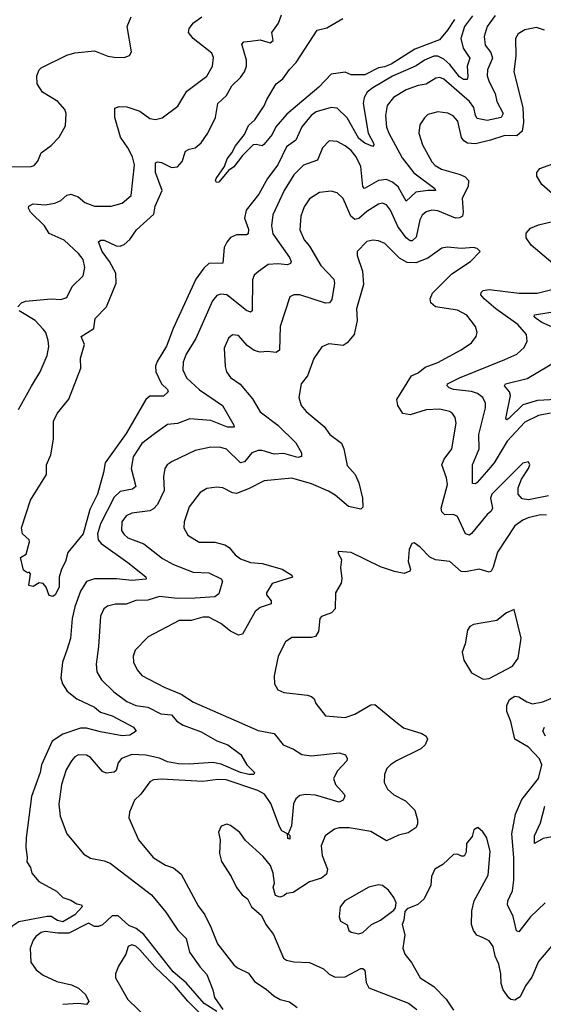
# Model space of a CAD drawing. Extents: x 1995161 to 2088924, y 769148 to 906007.
# Tile 196 of 256: x 2077506 to 2080159, y 804181 to 809170. Entities that reach past the tile are written whole.
import ezdxf

# ---------------------------------------------------------------- set-up
doc = ezdxf.new("R2010")
doc.units = 0

msp = doc.modelspace()

# ---------------------------------------------------------------- linework, layer by layer
at = {"layer": '0CON20XD'}
for points in [[(2077445.8, 808424.2), (2077564.4, 808425.6), (2077579.1, 808430.9), (2077597.8, 808452.2), (2077615.8, 808495), (2077665, 808532), (2077706.2, 808575), (2077738.3, 808631.7), (2077742.5, 808695), (2077734.4, 808714.4), (2077700, 808755), (2077621.9, 808801.9), (2077594, 808845), (2077592.9, 808885), (2077604.4, 808915), (2077615, 808926.7), (2077745, 808990.6), (2077785, 809002.5), (2077885, 809011.2), (2077952.5, 808985), (2077985, 808979.2), (2078035, 808978), (2078062.3, 808987.7), (2078073.3, 809006.7), (2078050.8, 809135), (2078071.2, 809185)], [(2077497.5, 807715), (2077515, 807735.5), (2077535, 807744), (2077665, 807755.5), (2077715, 807751.5), (2077745, 807761.9), (2077771.8, 807818.2), (2077828.3, 807871.7), (2077835.5, 807915), (2077827.3, 807955), (2077805, 807985.6), (2077731.9, 808051.9), (2077656.2, 808086.2), (2077632, 808125), (2077561.8, 808195), (2077551.2, 808215), (2077552.7, 808225), (2077575, 808237.4), (2077635, 808232.5), (2077685, 808240), (2077715, 808254.5), (2077745, 808281.5), (2077765, 808286.5), (2077803.1, 808273.1), (2077836.4, 808243.6), (2077885, 808225.8), (2077970, 808225), (2078025, 808240.6), (2078070.5, 808279.5), (2078088.4, 808435), (2078077.1, 808475), (2078055, 808520), (2078017.7, 808575), (2077988.2, 808675), (2077988.8, 808721.2), (2078010.5, 808729.5), (2078048.6, 808728.6), (2078115, 808705.6), (2078165, 808670), (2078195, 808664.4), (2078227.4, 808672.6), (2078308.3, 808731.7), (2078352.6, 808807.4), (2078455, 808884.4), (2078483.5, 808935), (2078487.6, 808977.6), (2078479.8, 808999.8), (2078385.5, 809075), (2078361.1, 809105), (2078365.4, 809124.6), (2078386.9, 809153.1), (2078428.6, 809185)], [(2078193.8, 807413.8), (2078196.2, 807385), (2078224.2, 807325), (2078255.3, 807295.3), (2078258.1, 807285), (2078235, 807261.6), (2078165, 807262.2), (2078145, 807245.6), (2078046.3, 807073.7), (2077939.1, 806925), (2077931.7, 806875), (2077900, 806765), (2077861.7, 806688.3), (2077827.1, 806565), (2077749.4, 806470.6), (2077738.9, 806425), (2077717.8, 806385), (2077705.7, 806345), (2077706.7, 806295), (2077685.7, 806255), (2077675, 806246.7), (2077655, 806252.5), (2077640, 806295), (2077625, 806313.3), (2077605, 806316.7), (2077575, 806297.5), (2077553.3, 806303.3), (2077561.7, 806361.7), (2077555, 806370), (2077545, 806367.5), (2077525, 806380), (2077510, 806445), (2077538.3, 806461.7), (2077556.2, 806525), (2077553.8, 806535), (2077520.8, 806565), (2077515.7, 806595), (2077560.5, 806735), (2077641.4, 806865), (2077642.5, 806915), (2077664.5, 806965.5), (2077676.8, 807045), (2077676.9, 807135), (2077695.6, 807175), (2077755, 807247.5), (2077816.2, 807405), (2077814.2, 807455), (2077833.8, 807523.8), (2077818, 807565), (2077881.3, 807605), (2077888.2, 807655), (2077945.4, 807715), (2077994.7, 807835), (2077994.2, 807885), (2077961.3, 807945), (2077924.1, 807995), (2077906.2, 808045), (2077917.1, 808052.9), (2077935, 808053.3), (2077995, 808024.7), (2078015, 808022.7), (2078035, 808031.1), (2078064.7, 808055.3), (2078097.5, 808105), (2078186, 808184), (2078192.8, 808225), (2078228.2, 808305), (2078194.2, 808395), (2078195, 808443.8), (2078205, 808450), (2078225, 808446.7), (2078275, 808420.4), (2078305, 808424.5), (2078329.4, 808450.6), (2078347.2, 808502.8), (2078365, 808513.8), (2078395, 808520.7), (2078425, 808546.2), (2078458.9, 808595), (2078497.7, 808675), (2078510, 808745), (2078554.4, 808785), (2078581.8, 808835), (2078625, 808876.7), (2078645, 808905.8), (2078654.7, 808935), (2078654.7, 808965), (2078631.4, 809045), (2078642.3, 809057.7), (2078675, 809061.5), (2078725, 809067.6), (2078775, 809053.2), (2078790.9, 809065), (2078784.2, 809105), (2078818.1, 809151.9), (2078832.8, 809195)], [(2079915, 809190.7), (2079874.1, 809135), (2079859.6, 809085), (2079865, 809040.8), (2079893.4, 809003.4), (2079902.2, 808975), (2079875.9, 808915), (2079875.3, 808885), (2079884.2, 808855), (2079915.3, 808795), (2079923.7, 808755), (2079955.3, 808695), (2079945.6, 808674.4), (2079875, 808659.7), (2079825, 808668.5), (2079815.3, 808685), (2079807, 808725), (2079785.7, 808755), (2079655, 808869.2), (2079635, 808877.7), (2079615, 808872.7), (2079565, 808843.3), (2079525, 808836.4), (2079464.8, 808815.2), (2079401.1, 808775), (2079368.1, 808735), (2079359.5, 808685), (2079364.7, 808625), (2079375.9, 808595), (2079445, 808469.2), (2079504, 808394), (2079609.2, 808315), (2079612.5, 808305), (2079575, 808304.7), (2079514.1, 808295.9), (2079465, 808250.6), (2079423.1, 808323.1), (2079396, 808346), (2079365, 808360.2), (2079325, 808355.3), (2079254.1, 808314.1), (2079245.4, 808325.4), (2079235.2, 808425.2), (2079210.3, 808475), (2079185, 808506.2), (2079155, 808530.4), (2079115, 808551.8), (2079074.6, 808555.4), (2079039.8, 808520.2), (2079015, 808457.5), (2078945, 808433.1), (2078895, 808383.5), (2078846.5, 808305), (2078788.5, 808181.5), (2078781.6, 808125), (2078788.7, 808085), (2078873.6, 807965), (2078881.4, 807945), (2078879.2, 807935), (2078863, 807927), (2078815, 807933.4), (2078765, 807930), (2078716.6, 807893.4), (2078694.4, 807875), (2078685, 807852.5), (2078684, 807695), (2078675, 807688.6), (2078655, 807696.4), (2078555, 807776.2), (2078525, 807779.5), (2078505, 807772.2), (2078483.6, 807745), (2078399.3, 807555), (2078350, 807475), (2078334, 807435), (2078333.5, 807395), (2078352, 807355), (2078416.9, 807295), (2078534.4, 807215), (2078592, 807115), (2078592.5, 807105), (2078558.8, 807105), (2078475, 807139.6), (2078367.6, 807147.6), (2078305, 807124.6), (2078255, 807118.8), (2078189.2, 807070.8), (2078125, 807023.2), (2078080.5, 806955), (2078071.1, 806895), (2078094.5, 806805), (2078078.5, 806791.5), (2078015, 806779.7), (2077985, 806750.7), (2077916.4, 806615), (2077901.1, 806565), (2077904.2, 806535), (2077919.4, 806515), (2078055, 806420.3), (2078145, 806346.9), (2078147.1, 806335), (2078075, 806329.1), (2077996.2, 806336.2), (2077885, 806336.3), (2077845, 806323.6), (2077814.7, 806275), (2077785.8, 806194.2), (2077772.8, 806135), (2077764.3, 806035), (2077745.6, 805975.6), (2077722.7, 805915), (2077715.4, 805835.4), (2077722.5, 805805), (2077747.3, 805767.3), (2077795, 805728.2), (2077885, 805686.9), (2077915, 805661.3), (2077975, 805642.2), (2078082.5, 805585), (2078096, 805565), (2078064.7, 805545.3), (2078025, 805541.1), (2077915, 805560.8), (2077845, 805580.9), (2077815, 805580.9), (2077725, 805549.5), (2077670.8, 805515), (2077617.5, 805395), (2077609.2, 805355), (2077565.8, 805234.2), (2077538.8, 805025), (2077537.5, 804975), (2077544.4, 804925)], [(2079800.6, 809189.4), (2079759.8, 809135), (2079741.2, 809075), (2079753, 809025), (2079786.6, 808975), (2079773.5, 808935), (2079777.5, 808882.5), (2079773.1, 808866.9), (2079755, 808867.5), (2079735, 808881), (2079685, 808943), (2079655, 808970.4), (2079625, 808984.4), (2079605, 808985.2), (2079557.7, 808965), (2079514.6, 808935.4), (2079395, 808883), (2079295.4, 808825), (2079267.5, 808802.5), (2079251.9, 808775), (2079247.4, 808745), (2079272.5, 808595), (2079298.5, 808545), (2079300.8, 808535), (2079295, 808528), (2079255, 808544.6), (2079225, 808567.2), (2079165, 808672.1), (2079115, 808720.7), (2079085, 808724.1), (2079007.7, 808702.3), (2078983.2, 808685), (2078935, 808626.2), (2078905, 808559.5), (2078858.9, 808525), (2078814.7, 808435), (2078762.4, 808365), (2078718.4, 808285), (2078654.2, 808205), (2078645.8, 808165), (2078665, 808108.8), (2078664.5, 808085.5), (2078655, 808080), (2078605, 808080.3), (2078575, 808066.2), (2078555, 808043.1), (2078542, 808015), (2078535, 807936.2), (2078465, 807933.8), (2078438.9, 807911.1), (2078399.1, 807855), (2078283.9, 807605), (2078249.3, 807515), (2078202, 807438), (2078193.8, 807413.8)], [(2079709.7, 809170.3), (2079673.4, 809116.6), (2079633.1, 809066.9), (2079509, 809021), (2079388.9, 808945), (2079355, 808930.3), (2079323.6, 808926.4), (2079255, 808891.1), (2079185, 808891.2), (2079155, 808903.3), (2079085, 808893.8), (2079022.1, 808827.9), (2078859.6, 808690.4), (2078803.4, 808626.6), (2078785, 808588), (2078743, 808537), (2078735, 808530), (2078705, 808538), (2078690, 808535), (2078635, 808482), (2078590.8, 808425), (2078563.5, 808406.5), (2078515, 808346), (2078503.3, 808345), (2078498, 808355), (2078501.4, 808365), (2078544.6, 808425.4), (2078558.1, 808465), (2078581.9, 808495), (2078599.1, 808530.9), (2078645, 808587.5), (2078665, 808633.3), (2078697.3, 808662.7), (2078745, 808732.5), (2078758, 808765), (2078806, 808845), (2078839.7, 808870.3), (2078873, 808917), (2078907.5, 808952.5), (2079013.4, 809116.6), (2079062.2, 809127.8), (2079143.1, 809175)], [(2080165, 809116.9), (2080125, 809129.6), (2080065, 809119.2), (2080031.2, 809098.8), (2080018.2, 809075), (2080020.4, 808985), (2080010, 808905), (2080056.1, 808725), (2080058.2, 808648.2), (2080051.4, 808605), (2080025, 808581.7), (2079965, 808583.1), (2079890.9, 808559.1), (2079815, 808541.6), (2079774.4, 808544.4), (2079756, 808556), (2079745, 808572.2), (2079725.4, 808655), (2079702.6, 808682.6), (2079675, 808696.5), (2079625, 808703.5), (2079575, 808688.9), (2079557.1, 808672.9), (2079533.3, 808636.7), (2079528.2, 808595), (2079547.1, 808535), (2079595, 808450), (2079611.6, 808431.6), (2079643, 808413), (2079738.6, 808385), (2079763.2, 808373.2), (2079780, 808355), (2079778.9, 808325), (2079747.8, 808265), (2079753.3, 808195), (2079749.5, 808175), (2079734.2, 808165.8), (2079715, 808163.9), (2079625, 808201.1), (2079595, 808204.7), (2079565, 808196.9), (2079545, 808178.9), (2079533.6, 808156.4), (2079515, 808068.5), (2079495, 808049.5), (2079485, 808048.9), (2079465, 808064.6), (2079421.9, 808121.9), (2079385, 808204.4), (2079365, 808231.5), (2079345, 808239.6), (2079325, 808235.4), (2079265, 808198.1), (2079225, 808161.9), (2079205, 808156.8), (2079184.1, 808174.1), (2079145, 808264.4), (2079115, 808293.1), (2079085, 808300.6), (2079025, 808294.4), (2078975, 808261.4), (2078947.8, 808222.2), (2078930, 808175), (2078926.2, 808105), (2078946.8, 808055), (2078975, 808021.5), (2079032.2, 807925), (2079098.5, 807855), (2079100.8, 807835), (2079087.4, 807752.6), (2079075.4, 807734.6), (2079055, 807732.9), (2078925, 807775.5), (2078895, 807775.6), (2078875, 807765.7), (2078825.4, 807614.6), (2078823.3, 807495), (2078805, 807483.2), (2078761.8, 807488.2), (2078725, 807486), (2078694.1, 807494.1), (2078658.3, 807518.3), (2078615, 807569.2), (2078585, 807573.8), (2078565, 807556.7), (2078543.1, 807505), (2078547.7, 807412.3), (2078554.3, 807385), (2078575, 807357.5), (2078622.7, 807322.7), (2078685, 807248.1), (2078725, 807183.3), (2078813.6, 807115), (2078906.1, 807026.1), (2078933.3, 806975), (2078934.2, 806955.8), (2078915, 806951.8), (2078845, 806971), (2078795, 806968.6), (2078735, 806986.6), (2078715, 806986.7), (2078681.9, 806975), (2078645, 806930), (2078625.5, 806924.5), (2078554, 806994), (2078525, 807002.7), (2078475, 807004.5), (2078395, 806986.4), (2078278.1, 806931.9), (2078254.2, 806915), (2078241.4, 806895), (2078235.4, 806855), (2078238.5, 806785), (2078205, 806712.7), (2078185, 806691.5), (2078165, 806681.2), (2078075, 806669.6), (2078045, 806655.5), (2078024.6, 806625), (2078022.4, 806582.4), (2078035, 806560.6), (2078054.2, 806544.2), (2078135, 806513.6), (2078230.5, 806440.5), (2078285, 806409.3), (2078385, 806370.9), (2078465, 806367.3), (2078526.4, 806336.4), (2078534.2, 806325), (2078515, 806260), (2078494.6, 806245.4), (2078395, 806239), (2078305, 806237.4), (2078215, 806248.1), (2078155, 806229.2), (2078095, 806227), (2078045, 806208), (2077992.4, 806207.6), (2077951.1, 806198.9), (2077933.1, 806185), (2077915, 806147.5), (2077906.3, 805993.7), (2077894.5, 805905), (2077897.8, 805865), (2077920.6, 805825), (2077983.5, 805763.5), (2078048.9, 805715), (2078095, 805694.7), (2078155, 805686.6), (2078222, 805652), (2078275, 805648.4), (2078303.2, 805615), (2078335, 805594.7), (2078425, 805561.6), (2078505, 805516), (2078561.4, 805495), (2078626.4, 805446.4), (2078657.1, 805395), (2078695.7, 805355), (2078693.3, 805345), (2078666.7, 805345), (2078625, 805356.2), (2078527.6, 805397.6), (2078485, 805405.9), (2078365, 805397), (2078310.3, 805399.7), (2078255, 805410.2), (2078215, 805427.8), (2078145, 805443.8), (2078075, 805445.9), (2078022.8, 805427.2), (2078005.4, 805405), (2077994.4, 805365.6), (2077985, 805357.5), (2077945, 805352.5), (2077925, 805360.6), (2077865, 805431.5), (2077845, 805442.5), (2077805, 805444.4), (2077785.4, 805434.6), (2077768.1, 805415), (2077741.7, 805368.3), (2077718.5, 805295), (2077704.6, 805195), (2077710.9, 805135), (2077744.5, 805045), (2077832, 804942), (2077865, 804922.2), (2077935, 804908.5), (2077965, 804895.6), (2078174.4, 804735), (2078247.4, 804647.4)], [(2080219.2, 808275), (2080152.5, 808335), (2080126.6, 808376.6), (2080127.1, 808395), (2080141.8, 808415), (2080267.8, 808462.2)], [(2080207.3, 807935), (2080097.8, 808027.8), (2080073.2, 808065), (2080072.4, 808087.6), (2080095, 808113.2), (2080135, 808130.9), (2080199.2, 808145)], [(2080052.5, 806742.5), (2080031.5, 806765), (2080031.8, 806798.2), (2080048.8, 806841.2), (2080085, 806896.2), (2080090.8, 806915), (2080085, 806930), (2080055, 806922.5), (2079898.1, 806765), (2079891.5, 806745), (2079901.8, 806695), (2079895, 806679.4), (2079875, 806662.9), (2079795, 806566.7), (2079785, 806558.1), (2079765, 806564.3), (2079725, 806653.1), (2079705, 806663.1), (2079660.3, 806660.3), (2079645.6, 806675.6), (2079641.9, 806695), (2079673.6, 806815), (2079668.8, 806848.8), (2079645.4, 806915), (2079656.9, 806943.1), (2079696.2, 806995), (2079718.1, 807125), (2079712, 807155), (2079700, 807175), (2079684.5, 807184.5), (2079635, 807196.8), (2079565, 807192.7), (2079485, 807166.9), (2079447.5, 807175), (2079421.9, 807215), (2079417.8, 807245), (2079491.9, 807365), (2079525, 807381.1), (2079560.6, 807409.4), (2079625, 807432.9), (2079742.6, 807497.4), (2079795, 807533.1), (2079819.4, 807565), (2079824.3, 807585), (2079815.6, 807615), (2079772, 807672), (2079725, 807697.9), (2079613.3, 807715), (2079588.8, 807735), (2079585.7, 807755), (2079598.6, 807785), (2079695, 807881.9), (2079790, 807945), (2079840, 807995), (2079825, 808010), (2079806, 808016), (2079745, 808010.8), (2079672.4, 808017.6), (2079645, 808011.4), (2079575, 807962.2), (2079512.9, 807937.1), (2079469.6, 807939.6), (2079431.1, 807961.1), (2079355.7, 808035), (2079325, 808049.4), (2079295, 808052.5), (2079265, 808045.7), (2079216.7, 807995), (2079216, 807975), (2079242.7, 807895), (2079248.9, 807828.9), (2079213.6, 807705), (2079215.4, 807645), (2079201.2, 807575), (2079165, 807531.9), (2079145, 807519.4), (2079073.2, 807526.8), (2079037.9, 807512.1), (2078996.6, 807453.4), (2078964.6, 807365.4), (2078932.5, 807325), (2078920.8, 807255), (2078932.9, 807215), (2078958.6, 807185), (2079048.2, 807108.2), (2079077.8, 807067.8), (2079137.1, 807025), (2079148.9, 806995), (2079165, 806911.2), (2079205.4, 806865.4), (2079225, 806823.8), (2079243.5, 806745), (2079245, 806700), (2079235, 806689.2), (2079172.6, 806702.6), (2079105, 806761.2), (2079071.3, 806781.3), (2078985, 806818.4), (2078885, 806846.8), (2078745, 806833.6), (2078665, 806792.5), (2078605, 806769.5), (2078585, 806771.8), (2078535, 806797.1), (2078505, 806801.9), (2078455, 806794.4), (2078421.4, 806775), (2078365, 806701.2), (2078340, 806625), (2078338.6, 806595), (2078358.7, 806558.7), (2078415, 806522.5), (2078495, 806521.8), (2078545, 806509.6), (2078568.1, 806495), (2078597.7, 806457.7), (2078625, 806437.3), (2078675, 806419.6), (2078735.3, 806415.3), (2078835.7, 806385), (2078885.8, 806355), (2078888.8, 806345), (2078785, 806313.1), (2078756.2, 806265), (2078756.2, 806255), (2078780, 806225), (2078780, 806210), (2078725, 806191.5), (2078698.8, 806171.2), (2078635, 806057.1), (2078615, 806050.8), (2078575, 806070.8), (2078525, 806110), (2078465, 806142.1), (2078435, 806142.1), (2078374.6, 806125.4), (2078315, 806126.1), (2078157.4, 806042.6), (2078091.4, 805975), (2078081.9, 805945), (2078082.5, 805915), (2078101.4, 805875), (2078125, 805847.5), (2078237.7, 805787.7), (2078325, 805751.8), (2078387.7, 805712.3), (2078715, 805569.1), (2078795, 805552.5), (2078842, 805495), (2078893.8, 805473.8), (2078935, 805447.1), (2078985, 805440), (2079125.5, 805455.5), (2079156.7, 805445), (2079166.1, 805426.1), (2079164, 805415), (2079116.7, 805363.3), (2079095.6, 805325), (2079106.5, 805295), (2079150, 805245), (2079154.2, 805235), (2079146, 805215), (2079125, 805204.7), (2079005, 805240), (2078955.3, 805244.7), (2078925, 805238.5), (2078905, 805222.9), (2078893.8, 805196.2), (2078884.1, 805085), (2078866.7, 805045), (2078875, 805036.7), (2078875, 805017.5), (2078865, 805021.2), (2078862.5, 805045), (2078835, 805060), (2078822.2, 805082.2), (2078778, 805198), (2078747.3, 805245), (2078712.5, 805265), (2078551.9, 805318.1), (2078510.3, 805319.7), (2078435, 805309.7), (2078225, 805322.3), (2078185, 805318.5), (2078165, 805308), (2078120, 805245), (2078088.1, 805215), (2078063.1, 805155), (2078060, 805125), (2078107.8, 805015), (2078182.5, 804925), (2078245, 804885.6), (2078285, 804871.9), (2078325, 804840), (2078410.4, 804680.4), (2078444.6, 804635), (2078475, 804572), (2078507.9, 804487.9), (2078590.5, 804380.5), (2078609.2, 804365), (2078665, 804339.4), (2078696.4, 804296.4), (2078755, 804258.1), (2078793.8, 804223.8), (2078825.3, 804205.3), (2078872.9, 804192.9), (2078912.2, 804165)], [(2080195, 807175.7), (2080135, 807164.3), (2080065, 807131), (2079976.2, 807035), (2079909.8, 806925), (2079871.8, 806878.2), (2079825, 806824.6), (2079815, 806818.5), (2079800.6, 806820.6), (2079799.7, 806915), (2079834.2, 806995), (2079832.1, 807067.9), (2079866.6, 807203.4), (2079866.3, 807226.3), (2079852.9, 807255), (2079825.6, 807275), (2079795.2, 807285.2), (2079705, 807295.6), (2079682.9, 807305), (2079672.5, 807315), (2079674.3, 807325), (2079734.5, 807355.5), (2079965, 807448.8), (2080025.7, 807475), (2080061.5, 807508.5), (2080078.3, 807541.7), (2080074.4, 807575), (2080030.4, 807625), (2079918, 807705), (2079860, 807755), (2079843.1, 807775), (2079845, 807788.1), (2079855, 807797.8), (2079885, 807802.5), (2080036.3, 807783.7), (2080127.5, 807785), (2080210, 807805)], [(2077500.8, 807195), (2077566.5, 807313.5), (2077609.5, 807385), (2077645, 807468.8), (2077654.5, 807514.5), (2077651.2, 807545), (2077638.2, 807585), (2077625, 807602.5), (2077585, 807645.3), (2077504.4, 807695)], [(2080265, 807585.8), (2080152.1, 807635), (2080122.7, 807655), (2080113.6, 807665), (2080114.3, 807675), (2080321.7, 807708.3)], [(2080225, 807245.6), (2080130.5, 807239.5), (2080055, 807218), (2079985, 807149.5), (2079975, 807141.9), (2079968.9, 807148.9), (2079993.1, 807265), (2079987.3, 807285), (2079962.7, 807315), (2079967.5, 807325), (2080078.2, 807351.8), (2080285, 807475.6)], [(2080185, 806757.6), (2080085, 806736.7), (2080052.5, 806742.5)], [(2080175, 806659.6), (2080145, 806661.3), (2080082.5, 806645), (2080055, 806633.8), (2080014.5, 806605), (2079927.5, 806472.5), (2079904.7, 806395.3), (2079895, 806375.8), (2079885, 806370.6), (2079835, 806386.2), (2079765, 806371.8), (2079743.6, 806373.6), (2079685, 806424), (2079613.2, 806433.2), (2079585, 806446), (2079535, 806498), (2079505, 806520), (2079493.9, 806516.1), (2079479.2, 806485), (2079474.2, 806425), (2079486, 806385), (2079483.3, 806375), (2079455, 806364.3), (2079404.5, 806374.5), (2079335, 806398.1), (2079185, 806470), (2079120, 806475), (2079120, 806465), (2079137.5, 806435), (2079132, 806395), (2079137.9, 806337.9), (2079134.4, 806315), (2079106.9, 806265), (2079104, 806185), (2079085.5, 806164.5), (2079035, 806145.8), (2079026.2, 806135), (2079020.3, 806069.7), (2079005, 806044), (2078985, 806038.9), (2078885, 806038.9), (2078852.2, 806017.8), (2078815.7, 805945), (2078795.8, 805845), (2078798, 805805), (2078815, 805774), (2078845, 805761.4), (2078965, 805748.1), (2078985, 805740), (2078998.8, 805728.8), (2079006.7, 805705), (2079055, 805643.3), (2079155, 805634.3), (2079205, 805651.9), (2079285, 805698), (2079305, 805700.8), (2079412.8, 805612.8), (2079451.1, 805581.1), (2079543.4, 805553.4), (2079565, 805538.8), (2079572, 805525), (2079561.4, 805495), (2079539.4, 805475), (2079415.8, 805415), (2079385, 805394.4), (2079365.7, 805375), (2079354.4, 805345), (2079353.1, 805305), (2079370.5, 805270.5), (2079402.4, 805242.4), (2079461.5, 805211.5), (2079507.7, 805165), (2079522.3, 805115), (2079522.7, 805095), (2079515, 805076), (2079475, 805050), (2079425, 805038.5), (2079365, 805010), (2079285, 805056.9), (2079175, 805074.5), (2079124.5, 805075.5), (2079101.7, 805068.3), (2079054.2, 805035), (2079034.1, 804984.1), (2079038.1, 804935), (2079065.6, 804865), (2079060.4, 804839.6), (2079035, 804820.5), (2078975, 804801.8), (2078891.9, 804748.1), (2078858.3, 804741.7), (2078845, 804730), (2078825, 804724), (2078802.9, 804732.9), (2078790, 804775), (2078797.5, 804795), (2078790, 804845), (2078776.5, 804885), (2078739.1, 804929.1), (2078650.5, 805010.5), (2078622.3, 805052.3), (2078575, 805086.7), (2078555, 805093.3), (2078527, 805083), (2078513, 805053), (2078522.5, 805015), (2078518, 804945), (2078528.8, 804905), (2078578.5, 804828.5), (2078605, 804773.3), (2078633.8, 804735), (2078661.2, 804715), (2078680, 804675), (2078730.7, 804630.7), (2078754, 804585), (2078791.4, 804535), (2078842.5, 804415), (2078857.5, 804405), (2078895, 804395.7), (2078975, 804393.1), (2079045, 804360), (2079075, 804334.2), (2079105, 804318.6), (2079155, 804320.6), (2079235, 804362.2), (2079245, 804362.9), (2079255.7, 804354.3)], [(2079855, 805829.2), (2079885, 805831.4), (2080004, 805895), (2080031.1, 805935), (2080046.8, 806036.8), (2080011.7, 806181.7), (2079973.3, 806165), (2079924.3, 806125.7), (2079805, 806106), (2079786.7, 806095), (2079775, 806077.5), (2079762.7, 806007.3), (2079748, 805965), (2079756, 805925), (2079795, 805860), (2079855, 805829.2)], [(2080169.5, 804695), (2080094.5, 804625), (2080035, 804548.8), (2080023.4, 804553.4), (2080006, 804626), (2079977.8, 804685), (2079980, 804705), (2080003.8, 804756.2), (2080009.4, 804809.4), (2080010, 804925), (2079999.7, 805045), (2080019.1, 805145), (2080050.8, 805219.2), (2080135.4, 805325), (2080152.5, 805395), (2080140, 805425), (2080085, 805484.4), (2080014.8, 805524.8), (2079995.4, 805614.6), (2079975.3, 805665), (2079974.7, 805695), (2079988.7, 805725), (2080015, 805741.8), (2080035, 805739.1), (2080075, 805713.5), (2080105, 805704.2), (2080156.8, 805713.2), (2080215, 805736.5)], [(2080169.9, 805539.9), (2080156.4, 805565), (2080164.6, 805585.4)], [(2080205, 805029.6), (2080158.8, 805021.2), (2080115, 804996.2), (2080114.8, 805035.2), (2080145, 805101.2), (2080167.8, 805185)], [(2080239.5, 804520.5), (2080135, 804398.6), (2080100.9, 804319.1), (2080068.8, 804275), (2080041.6, 804218.4), (2080015, 804201.4), (2079995, 804205.6), (2079985, 804214.4), (2079955.4, 804255), (2079945.9, 804285.9), (2079943.8, 804335), (2079933.3, 804385), (2079915.8, 804425), (2079904.7, 804474.7), (2079885, 804501.9), (2079855, 804517.5), (2079822.1, 804532.1), (2079806, 804555), (2079795.9, 804585.9), (2079796.5, 804655), (2079808.6, 804705), (2079880, 804835), (2079890, 804955), (2079874, 805024), (2079852.5, 805055), (2079827, 805077), (2079807.5, 805065), (2079798.3, 805031.7), (2079770.8, 804995), (2079768.1, 804951.9), (2079757.7, 804932.3), (2079745, 804931.2), (2079725, 804941.2), (2079705, 804940), (2079650.3, 804889.7), (2079610, 804865), (2079592.1, 804827.9), (2079588.6, 804785), (2079555, 804716.2), (2079524.1, 804685.9), (2079470, 804665), (2079458.3, 804651.7), (2079453, 804607), (2079443.8, 804585), (2079457, 804533), (2079447.5, 804465), (2079457.5, 804435), (2079492.3, 804392.3), (2079535.7, 804315), (2079605, 804271.4), (2079666.7, 804206.7), (2079705, 804151.9)], [(2077544.4, 804925), (2077543, 804903), (2077561.2, 804875), (2077568, 804845), (2077602.5, 804802.5), (2077692.5, 804755), (2077725, 804722.5), (2077765, 804708.8), (2077795, 804690), (2077820, 804685), (2077823.3, 804675), (2077786.4, 804635), (2077725, 804598.9), (2077697.3, 804605), (2077665, 804626.1), (2077645, 804625.9), (2077501.8, 804598.2), (2077467.1, 804575), (2077455.4, 804555), (2077445.4, 804525), (2077432.1, 804415), (2077453.8, 804275), (2077426, 804185), (2077428.8, 804145)], [(2079225, 804538.6), (2079245, 804544.3), (2079288.8, 804585), (2079335, 804608), (2079402, 804658), (2079410, 804670), (2079414, 804695), (2079402.7, 804722.7), (2079375, 804760), (2079345, 804783.3), (2079325, 804786), (2079275.8, 804774.2), (2079154, 804705), (2079129.2, 804675), (2079124.2, 804625), (2079131.7, 804601.7), (2079165, 804583.3), (2079174, 804555), (2079185, 804546.2), (2079225, 804538.6)], [(2078247.4, 804647.4), (2078307.2, 804557.2), (2078350, 804515), (2078366.5, 804445), (2078419.9, 804369.9), (2078455, 804332.5), (2078485.7, 804255), (2078494, 804215), (2078535.8, 804155)], [(2078505, 804143.8), (2078441.2, 804185), (2078349, 804289), (2078283.8, 804345), (2078135, 804534), (2078096.3, 804565), (2078059.6, 804579.6), (2078005, 804630), (2077975, 804629.6), (2077925, 804583.8), (2077905, 804574.6), (2077885, 804574.5), (2077855, 804591.4), (2077755, 804541.2), (2077698.8, 804541.2), (2077635, 804549.7), (2077615, 804544.1), (2077587.3, 804525), (2077573.8, 804506.2), (2077559.3, 804465), (2077563.1, 804395), (2077590.4, 804355), (2077625, 804328.7), (2077695, 804297.2), (2077769.2, 804279.2), (2077805, 804262.2), (2077839.9, 804229.9), (2077856.9, 804195), (2077845, 804180), (2077805, 804185.8), (2077725, 804180.8)], [(2078482.7, 804072.7), (2078357.5, 804197.5), (2078291.7, 804275), (2078190.5, 804370.5), (2078115, 804457.5), (2078095, 804475.4), (2078075, 804483.1), (2078056.4, 804473.6), (2078044.4, 804435), (2078006.4, 804373.6), (2077991.4, 804335), (2077991.9, 804315), (2078054.4, 804205), (2078155, 804108.1)], [(2079255.7, 804354.3), (2079262.3, 804292.3), (2079275, 804264.2), (2079476.9, 804186.9), (2079518.6, 804155)]]:
    msp.add_lwpolyline(points, dxfattribs=at)

doc.saveas('drawing.dxf')
